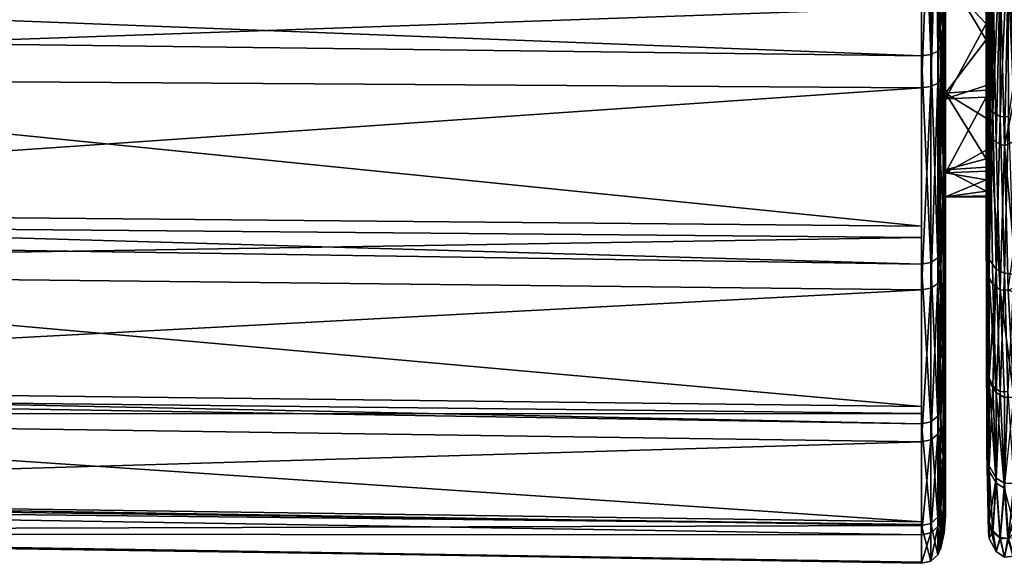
# Model space of a CAD drawing. Extents: x -0.171 to 0.171, y -0.159 to 0.009.
# Tile 22 of 256: x -0.15 to -0.13, y -0.077 to -0.066. Entities that reach past the tile are written whole.
import ezdxf

# ---------------------------------------------------------------- set-up
doc = ezdxf.new("R2010")
doc.units = 0
doc.layers.add('mesh', color=7, linetype='CONTINUOUS')

msp = doc.modelspace()

# ---------------------------------------------------------------- meshes
at = {"layer": 'mesh'}
mesh = msp.add_polyface(dxfattribs=at)
corners = [(-0.129569, -0.064515, 0.060012), (-0.129448, -0.06736, 0.05842), (-0.129553, -0.068101, 0.057791), (-0.129448, -0.062903, 0.060783), (-0.129448, -0.06448, 0.059947), (-0.12956, -0.065193, 0.019879), (-0.129448, -0.061304, 0.018113), (-0.129569, -0.061299, 0.018128), (-0.129682, -0.061286, 0.018169), (-0.129725, -0.065188, 0.019881), (-0.129791, -0.061262, 0.018242), (-0.129682, -0.060623, 0.061583), (-0.129569, -0.060635, 0.061625), (-0.129448, -0.066389, 0.020486), (-0.129448, -0.065176, 0.01992), (-0.129635, -0.068689, 0.022177), (-0.129448, -0.067783, 0.021619), (-0.129448, -0.068602, 0.022284), (-0.129448, -0.070784, 0.024058), (-0.12956, -0.071617, 0.025104), (-0.129806, -0.068617, 0.022265), (-0.129725, -0.071616, 0.025108), (-0.129448, -0.060639, 0.061639), (-0.129725, -0.068096, 0.057778), (-0.129635, -0.071277, 0.054903), (-0.129725, -0.06452, 0.060018), (-0.129871, -0.060574, 0.061414), (-0.129872, -0.065118, 0.020009), (-0.12992, -0.068509, 0.022397), (-0.129872, -0.068007, 0.057662), (-0.129806, -0.071193, 0.054827), (-0.129872, -0.064454, 0.059888), (-0.129448, -0.057498, 0.062236), (-0.129808, -0.057485, 0.06216), (-0.129805, -0.054326, 0.062431), (-0.129635, -0.057501, 0.062274), (-0.129727, -0.057824, 0.017427), (-0.12945, -0.057836, 0.017348), (-0.129874, -0.057804, 0.017572), (-0.129913, -0.061211, 0.018402), (-0.129569, -0.054347, 0.017005), (-0.129683, -0.054343, 0.017049), (-0.129869, -0.054331, 0.017222)]
mesh.append_faces([[corners[k] for k in face] for face in [(0, 1, 2, 2), (3, 4, 0, 0), (5, 6, 7, 7), (8, 5, 7, 7), (8, 9, 5, 5), (10, 9, 8, 8), (11, 12, 0, 0), (13, 14, 5, 5), (5, 15, 16, 16), (9, 15, 5, 5), (15, 17, 16, 16), (15, 18, 17, 17), (19, 18, 15, 15), (20, 15, 9, 9), (21, 15, 20, 20), (21, 19, 15, 15), (22, 0, 12, 12), (22, 3, 0, 0), (23, 2, 24, 24), (23, 0, 2, 2), (25, 0, 23, 23), (25, 11, 0, 0), (25, 26, 11, 11), (27, 9, 10, 10), (27, 20, 9, 9), (28, 21, 20, 20), (29, 23, 30, 30), (29, 25, 23, 23), (31, 25, 29, 29), (31, 26, 25, 25), (32, 12, 11, 11), (32, 22, 12, 12), (33, 34, 35, 35), (11, 35, 32, 32), (11, 33, 35, 35), (26, 33, 11, 11), (36, 7, 37, 37), (8, 7, 36, 36), (36, 10, 8, 8), (38, 10, 36, 36), (38, 39, 10, 10), (40, 36, 37, 37), (40, 41, 36, 36), (36, 42, 38, 38)]])
mesh = msp.add_polyface(dxfattribs=at)
corners = [(-0.146418, -0.060666, 0.017805), (-0.147547, -0.06185, 0.018286), (-0.13132, -0.065882, 0.020045), (-0.13132, -0.062637, 0.018309), (-0.13132, -0.060446, 0.017756), (-0.13132, -0.061899, 0.060995), (-0.131197, -0.056893, 0.062106), (-0.131051, -0.061866, 0.060901), (-0.130987, -0.066767, 0.058413), (-0.130943, -0.065541, 0.059062), (-0.130934, -0.066672, 0.058271), (-0.130934, -0.061792, 0.060681), (-0.130943, -0.06308, 0.060269), (-0.130943, -0.064325, 0.059705), (-0.130987, -0.070963, 0.054876), (-0.130943, -0.068921, 0.056707), (-0.130934, -0.070828, 0.054748), (-0.130987, -0.067413, 0.021059), (-0.130943, -0.06847, 0.021956), (-0.130934, -0.06733, 0.021182), (-0.130943, -0.069505, 0.022837), (-0.130943, -0.070485, 0.023778), (-0.130987, -0.062574, 0.018471), (-0.130943, -0.065058, 0.019704), (-0.130934, -0.062506, 0.018644), (-0.131131, -0.066837, 0.05852), (-0.131131, -0.071057, 0.054964), (-0.13132, -0.07109, 0.054994), (-0.13132, -0.066862, 0.058558), (-0.130987, -0.071484, 0.024739), (-0.131131, -0.071581, 0.024655), (-0.131131, -0.067487, 0.020954), (-0.13132, -0.071615, 0.024625), (-0.13132, -0.067513, 0.020917), (-0.130987, -0.057254, 0.017127), (-0.131131, -0.062621, 0.018351), (-0.131131, -0.05727, 0.017), (-0.13132, -0.065588, 0.059183), (-0.130987, -0.074181, 0.050431), (-0.130934, -0.071753, 0.053807), (-0.131131, -0.074293, 0.050494), (-0.13132, -0.070317, 0.055645), (-0.13132, -0.070547, 0.02366), (-0.13132, -0.057276, 0.016955)]
mesh.append_faces([[corners[k] for k in face] for face in [(0, 1, 2, 2), (0, 3, 4, 4), (2, 3, 0, 0), (5, 6, 7, 7), (8, 9, 10, 10), (11, 12, 7, 7), (13, 7, 12, 12), (14, 15, 16, 16), (17, 18, 19, 19), (17, 20, 18, 18), (21, 20, 17, 17), (22, 23, 24, 24), (8, 14, 25, 25), (8, 15, 14, 14), (10, 15, 8, 8), (7, 25, 5, 5), (7, 8, 25, 25), (7, 9, 8, 8), (13, 9, 7, 7), (26, 27, 28, 28), (17, 29, 21, 21), (17, 30, 29, 29), (31, 30, 17, 17), (31, 32, 30, 30), (33, 32, 31, 31), (34, 35, 22, 22), (36, 3, 35, 35), (5, 28, 37, 37), (25, 28, 5, 5), (25, 26, 28, 28), (14, 26, 25, 25), (38, 14, 39, 39), (38, 26, 14, 14), (40, 27, 26, 26), (27, 41, 28, 28), (33, 42, 32, 32), (33, 3, 2, 2), (33, 35, 3, 3), (31, 35, 33, 33), (31, 22, 35, 35), (17, 22, 31, 31), (17, 23, 22, 22), (19, 23, 17, 17), (43, 4, 3, 3)]])
mesh = msp.add_polyface(dxfattribs=at)
corners = [(-0.170419, -0.065647, 0.020432), (-0.160204, -0.061843, 0.01849), (-0.170419, -0.062584, 0.019135), (-0.170419, -0.067253, 0.021684), (-0.13132, -0.065882, 0.020045), (-0.170419, -0.061567, 0.060306), (-0.13132, -0.065588, 0.059183), (-0.170419, -0.065347, 0.058775), (-0.170519, -0.062652, 0.018974), (-0.170419, -0.060326, 0.018179), (-0.170519, -0.067353, 0.021555), (-0.170519, -0.061623, 0.060443), (-0.170659, -0.057463, 0.017641), (-0.170659, -0.062636, 0.019014), (-0.170659, -0.067328, 0.021591), (-0.170519, -0.071295, 0.025192), (-0.170419, -0.070205, 0.023986), (-0.170419, -0.066373, 0.058001), (-0.170419, -0.06996, 0.055293), (-0.170519, -0.066446, 0.058097), (-0.170659, -0.066423, 0.058061), (-0.15966, -0.060747, 0.0169), (-0.159485, -0.062248, 0.018243), (-0.15789, -0.062012, 0.017282), (-0.160445, -0.061333, 0.017941), (-0.160546, -0.061414, 0.018012), (-0.159095, -0.062477, 0.018335), (-0.161135, -0.060675, 0.017723), (-0.160612, -0.061437, 0.018145), (-0.160601, -0.061383, 0.01829), (-0.160077, -0.061951, 0.018455), (-0.16135, -0.060572, 0.018054), (-0.157601, -0.06343, 0.018843), (-0.159211, -0.062576, 0.018539), (-0.159208, -0.062518, 0.018664), (-0.159579, -0.062345, 0.018664), (-0.158695, -0.062852, 0.018786), (-0.157646, -0.063451, 0.019086), (-0.157043, -0.063618, 0.019091), (-0.156581, -0.063834, 0.019241), (-0.15535, -0.064056, 0.019283), (-0.154541, -0.064205, 0.019382), (-0.13132, -0.067513, 0.020917), (-0.13132, -0.066862, 0.058558), (-0.170419, -0.059991, 0.060945), (-0.13132, -0.061899, 0.060995)]
mesh.append_faces([[corners[k] for k in face] for face in [(0, 1, 2, 2), (3, 4, 0, 0), (5, 6, 7, 7), (8, 2, 9, 9), (8, 0, 2, 2), (10, 0, 8, 8), (10, 3, 0, 0), (5, 7, 11, 11), (12, 13, 8, 8), (13, 14, 10, 10), (15, 10, 14, 14), (16, 3, 10, 10), (17, 18, 19, 19), (11, 19, 20, 20), (7, 19, 11, 11), (7, 17, 19, 19), (21, 22, 23, 23), (21, 24, 22, 22), (25, 22, 24, 24), (26, 22, 25, 25), (27, 25, 24, 24), (28, 29, 30, 30), (31, 29, 28, 28), (32, 33, 34, 34), (26, 28, 33, 33), (25, 28, 26, 26), (34, 28, 30, 30), (33, 28, 34, 34), (34, 35, 36, 36), (30, 35, 34, 34), (29, 1, 30, 30), (29, 31, 1, 1), (2, 1, 31, 31), (0, 30, 1, 1), (35, 30, 0, 0), (0, 36, 35, 35), (0, 37, 36, 36), (38, 37, 0, 0), (0, 39, 38, 38), (0, 40, 39, 39), (41, 40, 0, 0), (16, 42, 3, 3), (7, 43, 17, 17), (44, 45, 5, 5)]])
mesh = msp.add_polyface(dxfattribs=at)
corners = [(-0.130015, -0.061956, 0.052792), (-0.130835, -0.061974, 0.052825), (-0.130016, -0.060873, 0.053391), (-0.130014, -0.062761, 0.052347), (-0.130835, -0.065331, 0.028784), (-0.130012, -0.06528, 0.028836), (-0.130013, -0.064079, 0.027646), (-0.130011, -0.066208, 0.029755), (-0.130015, -0.062312, 0.026407), (-0.130835, -0.062181, 0.026329), (-0.130015, -0.062175, 0.026341), (-0.130018, -0.059605, 0.025121), (-0.130934, -0.06113, 0.018083), (-0.130934, -0.061521, 0.018242), (-0.130859, -0.061424, 0.018536), (-0.130934, -0.064626, 0.019508), (-0.130934, -0.06577, 0.020216), (-0.130859, -0.065634, 0.020449), (-0.130835, -0.061315, 0.01886), (-0.130835, -0.06546, 0.020743), (-0.13088, -0.06634, 0.058299), (-0.130934, -0.062506, 0.060472), (-0.13088, -0.062307, 0.060315), (-0.130934, -0.065906, 0.05882), (-0.130835, -0.06467, 0.058732), (-0.130835, -0.066012, 0.057791), (-0.130835, -0.062087, 0.059734), (-0.130835, -0.059814, 0.060615), (-0.130943, -0.065058, 0.019704), (-0.130943, -0.064325, 0.059705), (-0.130943, -0.06308, 0.060269), (-0.130943, -0.061259, 0.018096), (-0.130943, -0.059942, 0.01772), (-0.130943, -0.065541, 0.059062), (-0.130835, -0.058273, 0.054324), (-0.130835, -0.069122, 0.023447), (-0.130835, -0.058504, 0.024772), (-0.130835, -0.069013, 0.055686), (-0.130835, -0.065161, 0.050419), (-0.130012, -0.065102, 0.050476), (-0.130934, -0.062506, 0.018644), (-0.130934, -0.061792, 0.060681), (-0.130934, -0.066672, 0.058271), (-0.130987, -0.062574, 0.018471), (-0.130934, -0.06733, 0.021182)]
mesh.append_faces([[corners[k] for k in face] for face in [(0, 1, 2, 2), (0, 3, 1, 1), (4, 5, 6, 6), (4, 7, 5, 5), (8, 4, 6, 6), (8, 9, 4, 4), (10, 9, 8, 8), (11, 9, 10, 10), (12, 13, 14, 14), (15, 16, 17, 17), (17, 18, 14, 14), (17, 19, 18, 18), (20, 21, 22, 22), (20, 23, 21, 21), (20, 24, 25, 25), (22, 24, 20, 20), (22, 26, 24, 24), (27, 26, 22, 22), (16, 15, 28, 28), (29, 30, 21, 21), (12, 31, 13, 13), (12, 32, 31, 31), (29, 23, 33, 33), (21, 23, 29, 29), (26, 1, 24, 24), (26, 34, 1, 1), (9, 35, 4, 4), (36, 19, 9, 9), (36, 18, 19, 19), (1, 25, 24, 24), (1, 37, 25, 25), (38, 37, 1, 1), (1, 39, 38, 38), (1, 3, 39, 39), (40, 14, 13, 13), (40, 17, 14, 14), (15, 17, 40, 40), (22, 21, 41, 41), (42, 33, 23, 23), (21, 30, 41, 41), (40, 28, 15, 15), (31, 40, 13, 13), (31, 43, 40, 40), (44, 16, 28, 28)]])
mesh = msp.add_polyface(dxfattribs=at)
corners = [(-0.129995, -0.06776, 0.055394), (-0.130014, -0.062761, 0.052347), (-0.129995, -0.064784, 0.057525), (-0.129995, -0.070301, 0.052777), (-0.13001, -0.06756, 0.047233), (-0.130011, -0.066538, 0.048865), (-0.129995, -0.072332, 0.04975), (-0.13001, -0.068128, 0.046325), (-0.129995, -0.071726, 0.028775), (-0.13001, -0.067464, 0.031509), (-0.13001, -0.067698, 0.031991), (-0.129995, -0.069504, 0.025871), (-0.130011, -0.066208, 0.029755), (-0.130012, -0.06528, 0.028836), (-0.129995, -0.066808, 0.023415), (-0.130013, -0.064079, 0.027646), (-0.129996, -0.063723, 0.021482), (-0.130015, -0.062312, 0.026407), (-0.129959, -0.068337, 0.022598), (-0.129959, -0.064906, 0.020388), (-0.129959, -0.067789, 0.022068), (-0.129959, -0.067735, 0.057307), (-0.129959, -0.065531, 0.058988), (-0.129959, -0.06428, 0.059526), (-0.129995, -0.061476, 0.059097), (-0.129959, -0.06993, 0.055634), (-0.130835, -0.067617, 0.047269), (-0.130009, -0.06895, 0.04433), (-0.130835, -0.069236, 0.035673), (-0.13001, -0.068775, 0.034204), (-0.130835, -0.067737, 0.031972), (-0.130012, -0.065102, 0.050476), (-0.12992, -0.068509, 0.022397), (-0.129872, -0.065118, 0.020009), (-0.129949, -0.06503, 0.02017), (-0.129949, -0.064372, 0.059724), (-0.129949, -0.067895, 0.057516), (-0.129872, -0.064454, 0.059888), (-0.129872, -0.068007, 0.057662), (-0.129871, -0.060574, 0.061414), (-0.129949, -0.063142, 0.019248), (-0.129913, -0.061211, 0.018402), (-0.129791, -0.061262, 0.018242), (-0.129806, -0.068617, 0.022265), (-0.130835, -0.065161, 0.050419)]
mesh.append_faces([[corners[k] for k in face] for face in [(0, 1, 2, 2), (3, 4, 5, 5), (6, 7, 4, 4), (8, 9, 10, 10), (11, 12, 9, 9), (11, 13, 12, 12), (14, 13, 11, 11), (14, 15, 13, 13), (16, 15, 14, 14), (16, 17, 15, 15), (11, 18, 14, 14), (14, 19, 16, 16), (14, 20, 19, 19), (18, 20, 14, 14), (21, 0, 2, 2), (2, 22, 21, 21), (2, 23, 22, 22), (24, 23, 2, 2), (21, 25, 0, 0), (4, 26, 5, 5), (26, 7, 27, 27), (28, 29, 10, 10), (30, 9, 12, 12), (0, 31, 1, 1), (3, 31, 0, 0), (3, 5, 31, 31), (32, 33, 34, 34), (32, 20, 18, 18), (34, 20, 32, 32), (35, 22, 23, 23), (36, 22, 35, 35), (36, 21, 22, 22), (25, 21, 36, 36), (36, 37, 38, 38), (35, 37, 36, 36), (35, 39, 37, 37), (34, 19, 20, 20), (34, 40, 19, 19), (34, 41, 40, 40), (33, 41, 34, 34), (42, 41, 33, 33), (32, 43, 33, 33), (19, 40, 16, 16), (5, 44, 31, 31)]])
mesh = msp.add_polyface(dxfattribs=at)
corners = [(-0.150663, -0.06239, 0.017345), (-0.150605, -0.063531, 0.018657), (-0.150203, -0.06332, 0.018555), (-0.151748, -0.062739, 0.017449), (-0.151895, -0.063847, 0.018854), (-0.152765, -0.064061, 0.018986), (-0.151858, -0.063953, 0.018948), (-0.150071, -0.063446, 0.018881), (-0.151826, -0.063967, 0.019172), (-0.150672, -0.063624, 0.018981), (-0.150118, -0.063431, 0.018715), (-0.148505, -0.062544, 0.018479), (-0.149036, -0.06285, 0.018616), (-0.148524, -0.062577, 0.018356), (-0.153659, -0.064229, 0.019357), (-0.152355, -0.064104, 0.019252), (-0.151145, -0.063838, 0.01915), (-0.13132, -0.065882, 0.020045), (-0.15318, -0.064206, 0.01936), (-0.153855, -0.064231, 0.019363), (-0.148167, -0.06235, 0.018393), (-0.147651, -0.061853, 0.018219), (-0.170419, -0.065647, 0.020432), (-0.170419, -0.067253, 0.021684), (-0.13132, -0.067513, 0.020917), (-0.170419, -0.070205, 0.023986), (-0.13132, -0.070547, 0.02366), (-0.170419, -0.07118, 0.025278), (-0.13132, -0.071615, 0.024625), (-0.170419, -0.073687, 0.028598), (-0.13132, -0.074126, 0.028358), (-0.170419, -0.074139, 0.029713), (-0.13132, -0.074701, 0.029213), (-0.170419, -0.075857, 0.033955), (-0.13132, -0.076376, 0.033826), (-0.170419, -0.075953, 0.034737), (-0.13132, -0.076589, 0.034411), (-0.170419, -0.076566, 0.03969), (-0.13132, -0.077144, 0.039697), (-0.170419, -0.076514, 0.04006), (-0.13132, -0.077166, 0.03991), (-0.13132, -0.076399, 0.045386), (-0.170419, -0.075767, 0.045414), (-0.13132, -0.076327, 0.045566), (-0.170419, -0.073691, 0.050317), (-0.13132, -0.074333, 0.050515), (-0.170419, -0.073514, 0.050736), (-0.13132, -0.07398, 0.051002), (-0.170419, -0.070494, 0.054607), (-0.13132, -0.07109, 0.054994), (-0.170419, -0.06996, 0.055293), (-0.13132, -0.070317, 0.055645), (-0.170419, -0.066373, 0.058001), (-0.13132, -0.066862, 0.058558), (-0.170419, -0.065347, 0.058775), (-0.13132, -0.065588, 0.059183), (-0.170419, -0.061567, 0.060306), (-0.13132, -0.061899, 0.060995)]
mesh.append_faces([[corners[k] for k in face] for face in [(0, 1, 2, 2), (3, 4, 1, 1), (3, 5, 4, 4), (1, 4, 6, 6), (5, 6, 4, 4), (7, 8, 9, 9), (7, 6, 8, 8), (10, 6, 7, 7), (2, 6, 10, 10), (2, 1, 6, 6), (11, 7, 12, 12), (13, 10, 7, 7), (13, 2, 10, 10), (14, 8, 6, 6), (14, 15, 8, 8), (9, 8, 15, 15), (15, 16, 9, 9), (17, 18, 19, 19), (17, 15, 18, 18), (17, 16, 15, 15), (9, 16, 17, 17), (17, 7, 9, 9), (17, 12, 7, 7), (20, 12, 17, 17), (17, 21, 20, 20), (22, 17, 19, 19), (23, 24, 17, 17), (25, 26, 24, 24), (27, 28, 26, 26), (29, 30, 28, 28), (31, 32, 30, 30), (33, 34, 32, 32), (35, 36, 34, 34), (37, 38, 36, 36), (39, 40, 38, 38), (39, 41, 40, 40), (42, 43, 41, 41), (44, 45, 43, 43), (46, 47, 45, 45), (48, 49, 47, 47), (50, 51, 49, 49), (52, 53, 51, 51), (54, 55, 53, 53), (56, 57, 55, 55)]])
mesh = msp.add_polyface(dxfattribs=at)
corners = [(-0.130011, -0.066538, 0.048865), (-0.130835, -0.067617, 0.047269), (-0.130835, -0.065161, 0.050419), (-0.130009, -0.06895, 0.04433), (-0.130835, -0.069174, 0.043592), (-0.13001, -0.06756, 0.047233), (-0.13001, -0.068128, 0.046325), (-0.130009, -0.06961, 0.041407), (-0.130835, -0.069726, 0.039637), (-0.130009, -0.069119, 0.043579), (-0.130009, -0.06938, 0.036276), (-0.130835, -0.069236, 0.035673), (-0.13001, -0.067698, 0.031991), (-0.130835, -0.067737, 0.031972), (-0.130009, -0.069206, 0.035682), (-0.13001, -0.068775, 0.034204), (-0.130011, -0.066208, 0.029755), (-0.130835, -0.065331, 0.028784), (-0.13001, -0.067464, 0.031509), (-0.130859, -0.069353, 0.023195), (-0.130934, -0.067792, 0.021468), (-0.130934, -0.069537, 0.022998), (-0.130934, -0.070575, 0.023908), (-0.130835, -0.06546, 0.020743), (-0.130859, -0.065634, 0.020449), (-0.130835, -0.069122, 0.023447), (-0.130859, -0.072421, 0.026655), (-0.130934, -0.066429, 0.058445), (-0.130934, -0.065906, 0.05882), (-0.13088, -0.06634, 0.058299), (-0.13088, -0.069955, 0.055441), (-0.130835, -0.069013, 0.055686), (-0.130934, -0.069024, 0.056585), (-0.130934, -0.070049, 0.055541), (-0.130835, -0.066012, 0.057791), (-0.130835, -0.069616, 0.055092), (-0.130835, -0.070362, 0.054358), (-0.130943, -0.070485, 0.023778), (-0.130943, -0.06847, 0.021956), (-0.130943, -0.069505, 0.022837), (-0.130943, -0.068921, 0.056707), (-0.130835, -0.072142, 0.026853), (-0.130835, -0.062181, 0.026329), (-0.130835, -0.07238, 0.051539), (-0.130934, -0.06733, 0.021182), (-0.130934, -0.06577, 0.020216), (-0.130934, -0.070828, 0.054748), (-0.130934, -0.066672, 0.058271)]
mesh.append_faces([[corners[k] for k in face] for face in [(0, 1, 2, 2), (1, 3, 4, 4), (5, 6, 1, 1), (4, 7, 8, 8), (3, 9, 4, 4), (10, 11, 8, 8), (11, 12, 13, 13), (14, 15, 11, 11), (13, 16, 17, 17), (12, 18, 13, 13), (19, 20, 21, 21), (21, 22, 19, 19), (19, 23, 24, 24), (19, 25, 23, 23), (26, 25, 19, 19), (27, 28, 29, 29), (30, 29, 31, 31), (30, 32, 29, 29), (33, 32, 30, 30), (29, 34, 31, 31), (30, 35, 36, 36), (31, 35, 30, 30), (37, 22, 21, 21), (38, 39, 20, 20), (33, 40, 32, 32), (37, 20, 39, 39), (21, 20, 37, 37), (17, 41, 13, 13), (17, 25, 41, 41), (42, 23, 25, 25), (2, 35, 31, 31), (2, 36, 35, 35), (1, 36, 2, 2), (1, 43, 36, 36), (19, 44, 20, 20), (24, 44, 19, 19), (24, 45, 44, 44), (46, 33, 30, 30), (29, 47, 27, 27), (29, 32, 47, 47), (47, 32, 40, 40), (47, 28, 27, 27), (46, 40, 33, 33), (44, 38, 20, 20)]])
mesh = msp.add_polyface(dxfattribs=at)
corners = [(-0.170419, -0.07118, 0.025278), (-0.13132, -0.070547, 0.02366), (-0.170419, -0.070205, 0.023986), (-0.170419, -0.074139, 0.029713), (-0.13132, -0.074126, 0.028358), (-0.170419, -0.073687, 0.028598), (-0.170419, -0.075953, 0.034737), (-0.13132, -0.076376, 0.033826), (-0.170419, -0.075857, 0.033955), (-0.170419, -0.076514, 0.04006), (-0.13132, -0.077144, 0.039697), (-0.170419, -0.076566, 0.03969), (-0.170419, -0.073691, 0.050317), (-0.13132, -0.076327, 0.045566), (-0.170419, -0.075767, 0.045414), (-0.170419, -0.070494, 0.054607), (-0.13132, -0.07398, 0.051002), (-0.170419, -0.073514, 0.050736), (-0.170419, -0.066373, 0.058001), (-0.13132, -0.070317, 0.055645), (-0.170419, -0.06996, 0.055293), (-0.170519, -0.075768, 0.045372), (-0.170519, -0.071295, 0.025192), (-0.170519, -0.074246, 0.029671), (-0.170519, -0.076033, 0.034728), (-0.170519, -0.073733, 0.050334), (-0.170519, -0.070564, 0.05466), (-0.170519, -0.07655, 0.040066), (-0.170659, -0.076507, 0.040065), (-0.170659, -0.075727, 0.04536), (-0.170659, -0.07599, 0.034737), (-0.170519, -0.067353, 0.021555), (-0.170659, -0.071262, 0.02522), (-0.170659, -0.074207, 0.02969), (-0.170519, -0.066446, 0.058097), (-0.170659, -0.070532, 0.054631), (-0.170659, -0.073695, 0.050313), (-0.13132, -0.071615, 0.024625), (-0.13132, -0.074701, 0.029213), (-0.13132, -0.076589, 0.034411), (-0.13132, -0.076399, 0.045386), (-0.13132, -0.074333, 0.050515), (-0.13132, -0.07109, 0.054994)]
mesh.append_faces([[corners[k] for k in face] for face in [(0, 1, 2, 2), (3, 4, 5, 5), (6, 7, 8, 8), (9, 10, 11, 11), (12, 13, 14, 14), (15, 16, 17, 17), (18, 19, 20, 20), (21, 14, 9, 9), (22, 0, 2, 2), (23, 3, 5, 5), (24, 6, 8, 8), (25, 14, 21, 21), (25, 12, 14, 14), (17, 12, 25, 25), (26, 15, 17, 17), (26, 20, 15, 15), (27, 9, 11, 11), (27, 21, 9, 9), (28, 21, 27, 27), (28, 29, 21, 21), (24, 11, 6, 6), (24, 27, 11, 11), (30, 27, 24, 24), (30, 28, 27, 27), (2, 31, 22, 22), (22, 5, 0, 0), (22, 23, 5, 5), (32, 23, 22, 22), (32, 33, 23, 23), (23, 8, 3, 3), (23, 24, 8, 8), (33, 24, 23, 23), (33, 30, 24, 24), (34, 26, 35, 35), (34, 20, 26, 26), (25, 26, 17, 17), (25, 36, 26, 26), (29, 36, 25, 25), (5, 37, 0, 0), (8, 38, 3, 3), (11, 39, 6, 6), (14, 40, 9, 9), (17, 41, 12, 12), (20, 42, 15, 15)]])
mesh = msp.add_polyface(dxfattribs=at)
corners = [(-0.129995, -0.072332, 0.04975), (-0.13001, -0.06756, 0.047233), (-0.129995, -0.070301, 0.052777), (-0.129995, -0.073816, 0.046389), (-0.13001, -0.068128, 0.046325), (-0.130009, -0.06895, 0.04433), (-0.130009, -0.069119, 0.043579), (-0.129995, -0.074693, 0.04279), (-0.130009, -0.06961, 0.041407), (-0.129995, -0.074869, 0.039787), (-0.130009, -0.069704, 0.039635), (-0.129995, -0.074908, 0.039117), (-0.130009, -0.069725, 0.039252), (-0.129995, -0.074473, 0.03552), (-0.130009, -0.06938, 0.036276), (-0.130009, -0.069206, 0.035682), (-0.129995, -0.073404, 0.032034), (-0.13001, -0.068775, 0.034204), (-0.13001, -0.067698, 0.031991), (-0.129995, -0.071726, 0.028775), (-0.129995, -0.069504, 0.025871), (-0.13001, -0.067464, 0.031509), (-0.129959, -0.071621, 0.025777), (-0.129959, -0.072652, 0.027164), (-0.129959, -0.073279, 0.028384), (-0.129959, -0.071254, 0.025422), (-0.129959, -0.068337, 0.022598), (-0.129959, -0.073246, 0.051466), (-0.129959, -0.070825, 0.054509), (-0.129995, -0.06776, 0.055394), (-0.129959, -0.06993, 0.055634), (-0.130835, -0.069726, 0.039637), (-0.130835, -0.069174, 0.043592), (-0.130835, -0.069236, 0.035673), (-0.129949, -0.071364, 0.025322), (-0.12992, -0.068509, 0.022397), (-0.129949, -0.073473, 0.028278), (-0.129949, -0.073402, 0.051388), (-0.129949, -0.070995, 0.054651), (-0.129949, -0.067895, 0.057516), (-0.129872, -0.071505, 0.025203), (-0.129806, -0.0737, 0.028142), (-0.129806, -0.071193, 0.054827), (-0.129872, -0.068007, 0.057662), (-0.129725, -0.071616, 0.025108)]
mesh.append_faces([[corners[k] for k in face] for face in [(0, 1, 2, 2), (3, 4, 0, 0), (3, 5, 4, 4), (3, 6, 5, 5), (7, 6, 3, 3), (7, 8, 6, 6), (9, 10, 8, 8), (11, 12, 10, 10), (13, 14, 12, 12), (13, 15, 14, 14), (16, 17, 15, 15), (16, 18, 17, 17), (19, 18, 16, 16), (20, 21, 19, 19), (22, 20, 19, 19), (19, 23, 22, 22), (19, 24, 23, 23), (16, 24, 19, 19), (20, 25, 26, 26), (22, 25, 20, 20), (2, 27, 0, 0), (2, 28, 27, 27), (29, 28, 2, 2), (29, 30, 28, 28), (31, 10, 12, 12), (31, 8, 10, 10), (32, 6, 8, 8), (14, 31, 12, 12), (15, 33, 14, 14), (34, 25, 22, 22), (34, 26, 25, 25), (35, 26, 34, 34), (23, 34, 22, 22), (23, 36, 34, 34), (37, 27, 38, 38), (38, 30, 39, 39), (38, 28, 30, 30), (27, 28, 38, 38), (34, 40, 35, 35), (34, 41, 40, 40), (36, 41, 34, 34), (38, 42, 37, 37), (39, 43, 38, 38), (40, 44, 35, 35)]])
mesh = msp.add_polyface(dxfattribs=at)
corners = [(-0.130859, -0.072421, 0.026655), (-0.130835, -0.072142, 0.026853), (-0.130835, -0.069122, 0.023447), (-0.130859, -0.074702, 0.030677), (-0.130835, -0.074388, 0.030813), (-0.130934, -0.073992, 0.050545), (-0.130934, -0.073013, 0.051971), (-0.13088, -0.072904, 0.051898), (-0.130835, -0.073615, 0.049813), (-0.13088, -0.075024, 0.047911), (-0.130835, -0.074455, 0.04768), (-0.130835, -0.07238, 0.051539), (-0.130835, -0.070362, 0.054358), (-0.13088, -0.069955, 0.055441), (-0.130943, -0.072653, 0.052684), (-0.130835, -0.067617, 0.047269), (-0.130835, -0.069174, 0.043592), (-0.130835, -0.075485, 0.045062), (-0.130835, -0.075674, 0.043649), (-0.130835, -0.069726, 0.039637), (-0.130835, -0.076203, 0.039683), (-0.130835, -0.069236, 0.035673), (-0.130835, -0.075761, 0.035153), (-0.130835, -0.067737, 0.031972), (-0.130934, -0.071344, 0.024857), (-0.130934, -0.072664, 0.026486), (-0.130859, -0.069353, 0.023195), (-0.130934, -0.070575, 0.023908), (-0.130934, -0.074385, 0.029377), (-0.130934, -0.073047, 0.026959), (-0.130934, -0.074955, 0.030405), (-0.130934, -0.075166, 0.047967), (-0.130934, -0.074071, 0.050372), (-0.130934, -0.070828, 0.054748), (-0.130934, -0.071753, 0.053807), (-0.130943, -0.075296, 0.047888), (-0.130987, -0.074547, 0.029292), (-0.130943, -0.075053, 0.030563), (-0.130987, -0.071484, 0.024739), (-0.130943, -0.070485, 0.023778), (-0.130987, -0.070963, 0.054876)]
mesh.append_faces([[corners[k] for k in face] for face in [(0, 1, 2, 2), (3, 1, 0, 0), (3, 4, 1, 1), (5, 6, 7, 7), (8, 9, 7, 7), (8, 10, 9, 9), (7, 11, 8, 8), (7, 12, 11, 11), (13, 12, 7, 7), (14, 6, 5, 5), (15, 10, 8, 8), (15, 16, 10, 10), (16, 17, 10, 10), (16, 18, 17, 17), (19, 18, 16, 16), (19, 20, 18, 18), (21, 20, 19, 19), (21, 22, 20, 20), (23, 22, 21, 21), (23, 4, 22, 22), (1, 4, 23, 23), (8, 11, 15, 15), (24, 25, 0, 0), (26, 24, 0, 0), (26, 27, 24, 24), (0, 28, 3, 3), (0, 29, 28, 28), (25, 29, 0, 0), (28, 30, 3, 3), (9, 31, 32, 32), (7, 33, 13, 13), (7, 34, 33, 33), (6, 34, 7, 7), (7, 32, 5, 5), (7, 9, 32, 32), (14, 5, 32, 32), (34, 6, 14, 14), (31, 35, 32, 32), (36, 37, 28, 28), (24, 29, 25, 25), (38, 29, 24, 24), (39, 24, 27, 27), (39, 38, 24, 24), (34, 40, 33, 33)]])
mesh = msp.add_polyface(dxfattribs=at)
corners = [(-0.129448, -0.071661, 0.025235), (-0.129448, -0.071581, 0.025128), (-0.12956, -0.071617, 0.025104), (-0.129448, -0.077074, 0.039205), (-0.129448, -0.076577, 0.035996), (-0.129571, -0.076658, 0.035984), (-0.129635, -0.075643, 0.031966), (-0.129725, -0.076669, 0.035983), (-0.129806, -0.075537, 0.032004), (-0.129806, -0.0737, 0.028142), (-0.129635, -0.073797, 0.028084), (-0.129725, -0.071616, 0.025108), (-0.129551, -0.076662, 0.043703), (-0.129448, -0.077022, 0.040118), (-0.129635, -0.077041, 0.04012), (-0.129806, -0.075436, 0.047812), (-0.129635, -0.075541, 0.047852), (-0.129725, -0.076644, 0.043703), (-0.129725, -0.073684, 0.051559), (-0.129806, -0.071193, 0.054827), (-0.129635, -0.071277, 0.054903), (-0.129725, -0.068096, 0.057778), (-0.129567, -0.073678, 0.051559), (-0.129949, -0.073473, 0.028278), (-0.129949, -0.075289, 0.032095), (-0.129872, -0.076525, 0.036007), (-0.129949, -0.076664, 0.040115), (-0.129872, -0.0765, 0.043677), (-0.129806, -0.076928, 0.040119), (-0.129949, -0.075189, 0.047718), (-0.129872, -0.073559, 0.051483), (-0.129949, -0.070995, 0.054651), (-0.129872, -0.068007, 0.057662), (-0.129448, -0.073792, 0.028093), (-0.129448, -0.07637, 0.034663), (-0.129448, -0.076246, 0.045199), (-0.129448, -0.076644, 0.043695), (-0.129448, -0.075544, 0.047857), (-0.129448, -0.071293, 0.054914), (-0.129553, -0.068101, 0.057791), (-0.129872, -0.071505, 0.025203)]
mesh.append_faces([[corners[k] for k in face] for face in [(0, 1, 2, 2), (3, 4, 5, 5), (6, 7, 5, 5), (6, 8, 7, 7), (9, 8, 6, 6), (9, 10, 11, 11), (6, 10, 9, 9), (12, 13, 14, 14), (15, 16, 17, 17), (15, 18, 16, 16), (19, 20, 18, 18), (19, 21, 20, 20), (18, 22, 16, 16), (18, 20, 22, 22), (23, 8, 9, 9), (24, 25, 8, 8), (26, 27, 28, 28), (29, 30, 15, 15), (31, 32, 19, 19), (33, 2, 11, 11), (33, 0, 2, 2), (33, 10, 6, 6), (11, 10, 33, 33), (14, 5, 7, 7), (13, 5, 14, 14), (13, 3, 5, 5), (5, 34, 6, 6), (35, 36, 12, 12), (37, 35, 12, 12), (37, 16, 22, 22), (12, 16, 37, 37), (12, 17, 16, 16), (14, 17, 12, 12), (14, 28, 17, 17), (7, 28, 14, 14), (20, 38, 22, 22), (20, 39, 38, 38), (40, 9, 11, 11), (25, 7, 8, 8), (25, 28, 7, 7), (27, 17, 28, 28), (27, 15, 17, 17), (30, 18, 15, 15), (30, 19, 18, 18)]])
mesh = msp.add_polyface(dxfattribs=at)
corners = [(-0.129995, -0.074869, 0.039787), (-0.130009, -0.06961, 0.041407), (-0.129995, -0.074693, 0.04279), (-0.129995, -0.074908, 0.039117), (-0.130009, -0.069704, 0.039635), (-0.129995, -0.074473, 0.03552), (-0.130009, -0.069725, 0.039252), (-0.129995, -0.073404, 0.032034), (-0.130009, -0.069206, 0.035682), (-0.129959, -0.076501, 0.039787), (-0.129959, -0.07614, 0.03608), (-0.129959, -0.076433, 0.037313), (-0.129995, -0.072332, 0.04975), (-0.129959, -0.075001, 0.047639), (-0.129995, -0.073816, 0.046389), (-0.129959, -0.073246, 0.051466), (-0.129959, -0.07651, 0.040115), (-0.129959, -0.076536, 0.041047), (-0.129959, -0.076056, 0.043597), (-0.129959, -0.075499, 0.046554), (-0.129959, -0.073279, 0.028384), (-0.129949, -0.073473, 0.028278), (-0.129959, -0.072652, 0.027164), (-0.129949, -0.075289, 0.032095), (-0.129949, -0.076343, 0.036038), (-0.129949, -0.076664, 0.040115), (-0.129949, -0.076319, 0.043646), (-0.129949, -0.073402, 0.051388), (-0.129949, -0.075189, 0.047718), (-0.129806, -0.075537, 0.032004), (-0.129872, -0.076525, 0.036007), (-0.129806, -0.076928, 0.040119), (-0.129872, -0.0765, 0.043677), (-0.129806, -0.075436, 0.047812), (-0.129872, -0.073559, 0.051483), (-0.129806, -0.071193, 0.054827)]
mesh.append_faces([[corners[k] for k in face] for face in [(0, 1, 2, 2), (3, 4, 0, 0), (5, 6, 3, 3), (7, 8, 5, 5), (3, 0, 9, 9), (3, 10, 5, 5), (3, 11, 10, 10), (9, 11, 3, 3), (12, 13, 14, 14), (12, 15, 13, 13), (0, 16, 9, 9), (0, 17, 16, 16), (2, 17, 0, 0), (2, 18, 17, 17), (14, 18, 2, 2), (14, 19, 18, 18), (13, 19, 14, 14), (20, 21, 22, 22), (20, 23, 21, 21), (10, 24, 23, 23), (11, 24, 10, 10), (11, 25, 24, 24), (9, 25, 11, 11), (25, 17, 26, 26), (25, 16, 17, 17), (9, 16, 25, 25), (27, 13, 15, 15), (28, 13, 27, 27), (28, 19, 13, 13), (26, 19, 28, 28), (26, 18, 19, 19), (17, 18, 26, 26), (23, 29, 21, 21), (24, 30, 23, 23), (24, 31, 30, 30), (25, 31, 24, 24), (26, 32, 25, 25), (26, 33, 32, 32), (28, 33, 26, 26), (27, 34, 28, 28), (27, 35, 34, 34), (7, 23, 20, 20), (5, 23, 7, 7), (5, 10, 23, 23)]])
mesh = msp.add_polyface(dxfattribs=at)
corners = [(-0.130943, -0.072653, 0.052684), (-0.130987, -0.074181, 0.050431), (-0.130934, -0.071753, 0.053807), (-0.130934, -0.074071, 0.050372), (-0.130943, -0.075296, 0.047888), (-0.130943, -0.075762, 0.046617), (-0.130934, -0.076052, 0.045294), (-0.130987, -0.076231, 0.045342), (-0.130943, -0.07669, 0.042669), (-0.130987, -0.076993, 0.039907), (-0.130943, -0.076459, 0.044012), (-0.130934, -0.076866, 0.039904), (-0.130934, -0.076282, 0.03448), (-0.130987, -0.07642, 0.03445), (-0.130943, -0.076791, 0.037182), (-0.130943, -0.075989, 0.033139), (-0.130943, -0.075559, 0.031835), (-0.131131, -0.076356, 0.045375), (-0.131131, -0.077121, 0.039909), (-0.13132, -0.076399, 0.045386), (-0.13132, -0.077166, 0.03991), (-0.130943, -0.075053, 0.030563), (-0.130987, -0.074547, 0.029292), (-0.131131, -0.076545, 0.034421), (-0.131131, -0.074661, 0.029234), (-0.13132, -0.076589, 0.034411), (-0.13132, -0.074701, 0.029213), (-0.131131, -0.074293, 0.050494), (-0.131131, -0.071057, 0.054964), (-0.13132, -0.074333, 0.050515), (-0.13132, -0.07109, 0.054994), (-0.13132, -0.07398, 0.051002), (-0.13132, -0.076327, 0.045566), (-0.13132, -0.077144, 0.039697), (-0.13132, -0.076376, 0.033826), (-0.13132, -0.071615, 0.024625), (-0.13132, -0.074126, 0.028358), (-0.131131, -0.071581, 0.024655), (-0.130987, -0.071484, 0.024739), (-0.130934, -0.073047, 0.026959), (-0.130934, -0.074385, 0.029377)]
mesh.append_faces([[corners[k] for k in face] for face in [(0, 1, 2, 2), (3, 1, 0, 0), (3, 4, 1, 1), (5, 6, 7, 7), (8, 9, 10, 10), (8, 11, 9, 9), (12, 13, 14, 14), (15, 16, 13, 13), (9, 7, 10, 10), (9, 17, 7, 7), (18, 17, 9, 9), (18, 19, 17, 17), (20, 19, 18, 18), (21, 13, 16, 16), (22, 13, 21, 21), (22, 23, 13, 13), (24, 23, 22, 22), (24, 25, 23, 23), (26, 25, 24, 24), (27, 28, 1, 1), (29, 30, 27, 27), (29, 31, 30, 30), (29, 17, 19, 19), (27, 17, 29, 29), (27, 7, 17, 17), (1, 7, 27, 27), (1, 5, 7, 7), (4, 5, 1, 1), (19, 32, 29, 29), (20, 25, 33, 33), (20, 23, 25, 25), (18, 23, 20, 20), (18, 13, 23, 23), (9, 13, 18, 18), (9, 14, 13, 13), (11, 14, 9, 9), (26, 34, 25, 25), (26, 35, 36, 36), (26, 37, 35, 35), (24, 37, 26, 26), (24, 38, 37, 37), (22, 38, 24, 24), (22, 39, 38, 38), (40, 39, 22, 22)]])
mesh = msp.add_polyface(dxfattribs=at)
corners = [(-0.130859, -0.074702, 0.030677), (-0.130934, -0.076203, 0.034019), (-0.130859, -0.076097, 0.035085), (-0.130934, -0.074955, 0.030405), (-0.130886, -0.076667, 0.039688), (-0.130859, -0.076545, 0.039687), (-0.130934, -0.076791, 0.037456), (-0.130934, -0.076375, 0.035027), (-0.130934, -0.076886, 0.03969), (-0.130835, -0.074388, 0.030813), (-0.130835, -0.075761, 0.035153), (-0.130835, -0.076203, 0.039683), (-0.13088, -0.075024, 0.047911), (-0.130934, -0.075592, 0.047032), (-0.130934, -0.075166, 0.047967), (-0.130934, -0.076536, 0.043467), (-0.130934, -0.07645, 0.043792), (-0.13088, -0.076261, 0.043757), (-0.130835, -0.075485, 0.045062), (-0.130835, -0.074455, 0.04768), (-0.130835, -0.075674, 0.043649), (-0.130943, -0.076459, 0.044012), (-0.130943, -0.07669, 0.042669), (-0.130943, -0.075559, 0.031835), (-0.130943, -0.075989, 0.033139), (-0.130943, -0.075053, 0.030563), (-0.130943, -0.075296, 0.047888), (-0.130943, -0.075762, 0.046617), (-0.130934, -0.076282, 0.03448), (-0.130934, -0.076866, 0.039904), (-0.130934, -0.076052, 0.045294), (-0.130934, -0.074385, 0.029377), (-0.130943, -0.076791, 0.037182), (-0.130987, -0.07642, 0.03445), (-0.130987, -0.076231, 0.045342)]
mesh.append_faces([[corners[k] for k in face] for face in [(0, 1, 2, 2), (0, 3, 1, 1), (4, 5, 2, 2), (6, 2, 7, 7), (6, 4, 2, 2), (8, 4, 6, 6), (2, 9, 0, 0), (2, 10, 9, 9), (5, 10, 2, 2), (5, 11, 10, 10), (12, 13, 14, 14), (15, 16, 17, 17), (4, 17, 5, 5), (4, 15, 17, 17), (18, 12, 19, 19), (18, 17, 12, 12), (20, 17, 18, 18), (20, 5, 17, 17), (11, 5, 20, 20), (21, 15, 22, 22), (21, 16, 15, 15), (1, 23, 24, 24), (1, 3, 23, 23), (25, 23, 3, 3), (26, 13, 27, 27), (14, 13, 26, 26), (2, 28, 7, 7), (2, 1, 28, 28), (4, 8, 29, 29), (12, 30, 13, 13), (17, 30, 12, 12), (17, 16, 30, 30), (29, 15, 4, 4), (28, 6, 7, 7), (28, 1, 24, 24), (22, 15, 29, 29), (30, 16, 21, 21), (31, 25, 3, 3), (28, 32, 6, 6), (24, 33, 28, 28), (30, 27, 13, 13), (21, 34, 30, 30), (29, 6, 32, 32), (8, 6, 29, 29)]])

doc.saveas('drawing.dxf')
